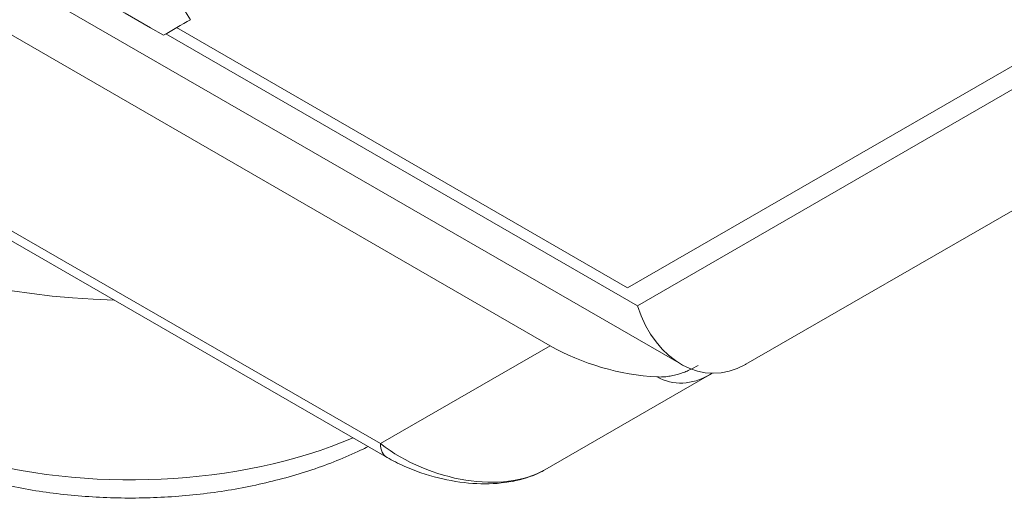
# Model space of a CAD drawing. Header units: millimetres. Extents: x 4 to 836, y 5 to 589.
# Tile 7 of 154: x 109.59 to 118.73, y 33.53 to 37.98. Entities that reach past the tile are written whole.
import ezdxf

# ---------------------------------------------------------------- set-up
doc = ezdxf.new("R2010")
doc.units = ezdxf.units.MM
doc.layers.add('1', color=7, linetype='Continuous', true_color=0xffffff)

msp = doc.modelspace()

# ---------------------------------------------------------------- linework, layer by layer
at = {"layer": '1', "color": 252, "linetype": 'Continuous', "lineweight": 18}
for p, q in [((68.5297, 62.0277), (115.7314, 34.7758)), ((127.0996, 40.9926), (116.3317, 34.7757))]:
    msp.add_line(p, q, dxfattribs=at)
at = {"layer": '1', "color": 27, "linetype": 'Continuous', "lineweight": 18}
for p, q in [((114.5136, 34.9488), (68.2056, 61.6847)), ((105.953, 37.9776), (112.9989, 33.9096)), ((115.995, 34.6778), (114.4647, 33.7943)), ((116.0209, 34.6928), (115.995, 34.6778))]:
    msp.add_line(p, q, dxfattribs=at)
at = {"layer": '1', "color": 18, "linetype": 'Continuous', "lineweight": 18}
for p, q in [((115.2339, 35.4885), (125.8116, 41.5878)), ((111.0439, 37.9076), (115.2339, 35.4885))]:
    msp.add_line(p, q, dxfattribs=at)
at = {"layer": '1', "color": 252, "linetype": 'Continuous', "lineweight": 13}
for p, q in [((115.3249, 35.3207), (125.893, 41.4221)), ((110.9442, 37.8499), (115.3249, 35.3207))]:
    msp.add_line(p, q, dxfattribs=at)
at = {"layer": '1', "color": 27, "linetype": 'Continuous', "lineweight": 13}
for p, q in [((105.6186, 38.2637), (112.9369, 34.0385)), ((112.9369, 34.0385), (114.5136, 34.9488))]:
    msp.add_line(p, q, dxfattribs=at)
at = {"layer": '1', "color": 9, "linetype": 'Continuous', "lineweight": 18}
msp.add_ellipse((110.6162, 37.6813), major_axis=(-4, 0), ratio=0.57735, start_param=0.033968, end_param=1.532508, dxfattribs=at)
at = {"layer": '1', "color": 9, "linetype": 'Continuous', "lineweight": 13}
msp.add_ellipse((110.6162, 35.7217), major_axis=(-3.5, 0), ratio=0.57735, start_param=0, end_param=2.202849, dxfattribs=at)
at = {"layer": '1', "color": 252, "linetype": 'Continuous', "lineweight": 18}
for centre, major_axis, ratio, start_param, end_param in [((116.0316, 35.7572), (0, 1.0645), 0.727837, 1.993289, 3.529179), ((115.3492, 35.3631), (-1.1977, 0.3339), 0.528281, 2.653615, 2.663841)]:
    msp.add_ellipse(centre, major_axis=major_axis, ratio=ratio, start_param=start_param, end_param=end_param, dxfattribs=at)
at = {"layer": '1', "color": 27, "linetype": 'Continuous', "lineweight": 18}
msp.add_ellipse((115.1965, 35.3715), major_axis=(-1.1977, 0.3339), ratio=0.528273, start_param=1.117746, end_param=1.976442, dxfattribs=at)
at = {"layer": '1', "color": 27, "linetype": 'Continuous', "lineweight": 13}
for centre, major_axis, ratio, start_param, end_param in [((115.8328, 35.7389), (0.1735, 1.1325), 0.625378, 2.918798, 3.606219), ((115.845, 34.9376), (0.15, -0.2598), 0.57735, 0, 0.143605), ((113.1489, 34.1694), (0.15, 0.2598), 0.57735, 2.391101, 3.142127), ((113.6269, 34.4653), (-1.0675, 0.416), 0.625378, 1.130851, 2.676967)]:
    msp.add_ellipse(centre, major_axis=major_axis, ratio=ratio, start_param=start_param, end_param=end_param, dxfattribs=at)
at = {"layer": '1', "color": 163, "linetype": 'Continuous', "lineweight": 18}
for points in [[(107.113, 40.0351), (108.3825, 39.3022), (109.652, 38.5693), (110.9214, 37.8363)], [(111.1718, 37.9816), (111.0118, 38.246), (110.8519, 38.5105), (110.6919, 38.7749)], [(110.9214, 37.8363), (111.0049, 37.8848), (111.0883, 37.9332), (111.1718, 37.9816)]]:
    msp.add_open_spline(points, degree=3, dxfattribs=at)
at = {"layer": '1', "color": 9, "linetype": 'Continuous', "lineweight": 18}
msp.add_open_spline([(107.1264, 35.7289), (107.1215, 35.6597), (107.1238, 35.4777), (107.2058, 35.186), (107.3681, 34.8682), (107.6051, 34.5723), (107.912, 34.3022), (108.2851, 34.0637), (108.7153, 33.8636), (109.1907, 33.7072), (109.6985, 33.5976), (110.2267, 33.5367), (110.7635, 33.5255), (111.297, 33.564), (111.8154, 33.6517), (112.3075, 33.7873), (112.6347, 33.9183), (112.7999, 33.9987), (112.823, 34.0102)], degree=3, knots=[0, 0, 0, 0, 0.037925, 0.100924, 0.16424, 0.229211, 0.296277, 0.364951, 0.434375, 0.503837, 0.573117, 0.642225, 0.711245, 0.780288, 0.849443, 0.918828, 0.988564, 1, 1, 1, 1], dxfattribs=at)
at = {"layer": '1', "color": 27, "linetype": 'Continuous', "lineweight": 18}
for points, knots in [([(115.507, 34.6584), (115.5255, 34.6575), (115.5438, 34.6576), (115.5801, 34.6596), (115.5981, 34.6614), (115.6249, 34.6654), (115.6338, 34.6669), (115.6512, 34.6702), (115.6769, 34.6757), (115.7016, 34.6825), (115.7336, 34.6926), (115.7492, 34.6982), (115.7797, 34.7101), (115.7944, 34.7164), (115.8372, 34.7363), (115.8641, 34.7507), (115.89, 34.7657)], [0, 0, 0, 0, 0.125, 0.125, 0.25, 0.25, 0.3125, 0.3125, 0.375, 0.5, 0.5, 0.625, 0.625, 0.75, 0.75, 1, 1, 1, 1]), ([(112.9989, 33.9096), (113.0498, 33.8801), (113.1976, 33.8051), (113.462, 33.7132), (113.7847, 33.6597), (114.0913, 33.6651), (114.3174, 33.7198), (114.4306, 33.775), (114.4647, 33.7943)], [0, 0, 0, 0, 0.126808, 0.352606, 0.558982, 0.745082, 0.920684, 1, 1, 1, 1])]:
    msp.add_open_spline(points, degree=3, knots=knots, dxfattribs=at)

doc.saveas('drawing.dxf')
